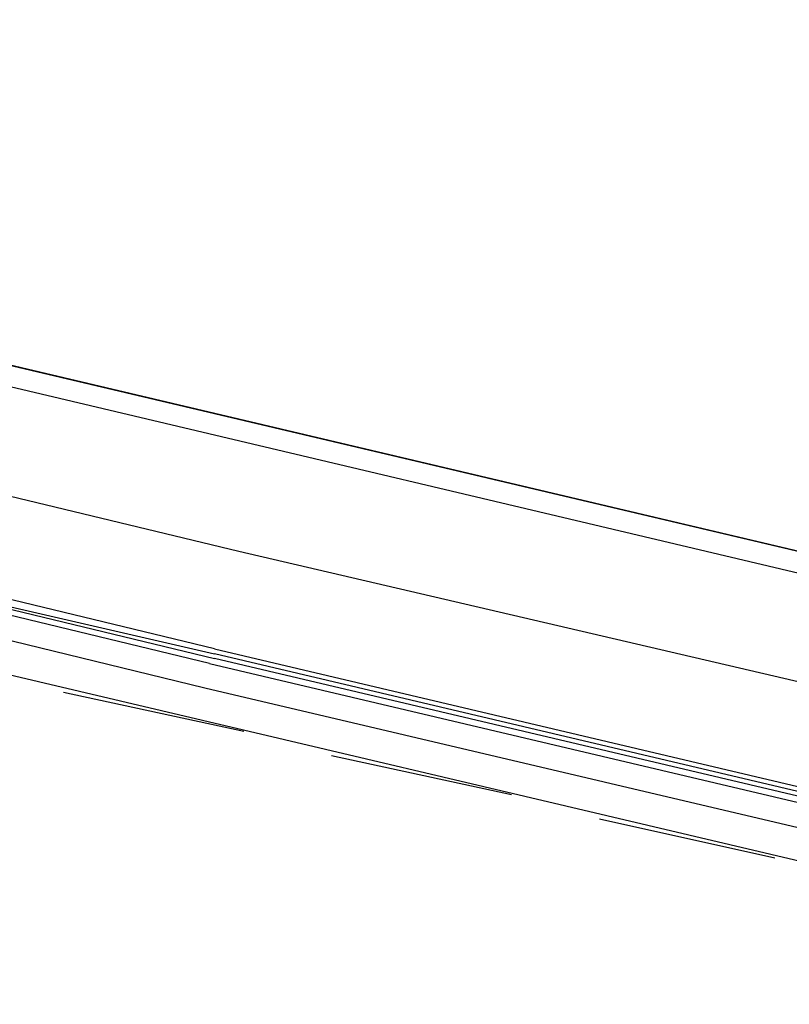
# Model space of a CAD drawing. Header units: feet. Extents: x -79 to 198, y -22 to 181.
# Tile 35 of 164: x 119.96 to 122.07, y 52.59 to 55.29. Entities that reach past the tile are written whole.
import ezdxf

# ---------------------------------------------------------------- set-up
doc = ezdxf.new("R2010")
doc.units = ezdxf.units.FT
doc.layers.add('A-LINEA', color=7, linetype='CONTINUOUS')

msp = doc.modelspace()

# ---------------------------------------------------------------- linework, layer by layer
at = {"layer": 'A-LINEA'}
for p, q in [((123.56, 53.4844), (116.1067, 55.2444)), ((122.4, 53.6978), (116.4267, 55.1111)), ((122.2267, 52.9511), (116.24, 54.3644)), ((120.5733, 53.3378), (120.08, 53.4444)), ((120.4667, 53.4578), (122.1067, 53.0711)), ((121.3067, 53.1644), (120.8133, 53.2711)), ((122.0267, 52.9911), (121.5467, 53.0978))]:
    msp.add_line(p, q, dxfattribs=at)
for points in [[(123.9467, 43.9511), (123.92, 47.9511), (123.56, 53.4844), (119.8267, 54.3644), (116.1067, 55.2444), (116.8, 58.2178), (117.1867, 59.8444), (116.8667, 59.9111), (115.8267, 60.1644), (114.5867, 60.4578), (118.2, 75.6978), (129.9467, 72.9244)], [(122.3333, 53.4178), (120.56, 53.8311), (119.4533, 54.0978)], [(120.4933, 53.5644), (119.3333, 53.8444), (119.32, 53.8311), (119.3333, 53.8178), (120.4933, 53.5511)], [(120.48, 53.5244), (119.32, 53.8044), (119.32, 53.8178), (119.3333, 53.8178), (120.4933, 53.5378)], [(119.3733, 53.7511), (119.3733, 53.7511), (119.3733, 53.7244), (120.4667, 53.4578)], [(120.4933, 53.5644), (122.1867, 53.1644), (122.1867, 53.1511), (120.4933, 53.5511)], [(120.48, 53.5244), (122.1733, 53.1244), (122.1867, 53.1244), (122.1867, 53.1378), (120.4933, 53.5378)]]:
    msp.add_lwpolyline(points, dxfattribs=at)

doc.saveas('drawing.dxf')
